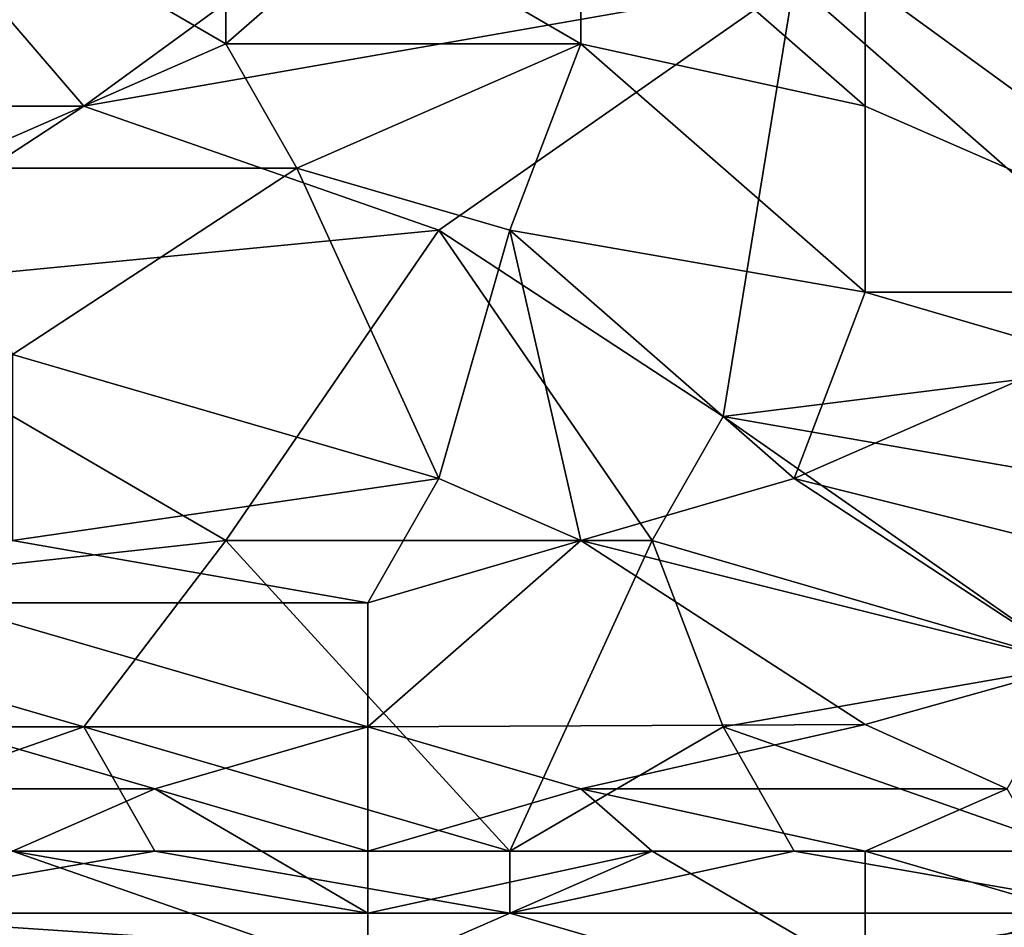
# Model space of a CAD drawing. Extents: x -1.1 to 1.1, y -0.36 to 0.36.
# Tile 228 of 256: x 0.1933 to 0.2552, y -0.3128 to -0.2557. Entities that reach past the tile are written whole.
import ezdxf

# ---------------------------------------------------------------- set-up
doc = ezdxf.new("R2010")
doc.units = 0

msp = doc.modelspace()

# ---------------------------------------------------------------- linework, layer by layer
for points in [[(0.273299, -0.257213, 0.266375), (0.242002, -0.253307, 0.266498), (0.286712, -0.237682, 0.26639)], [(0.224118, -0.241588, 0.266537), (0.197292, -0.26112, 0.266474), (0.183879, -0.245495, 0.266532)], [(0.206234, -0.257213, 0.390476), (0.206234, -0.241588, 0.392844), (0.192821, -0.249401, 0.392147)], [(0.224118, -0.241588, 0.266537), (0.242002, -0.253307, 0.266498), (0.197292, -0.26112, 0.266474)], [(0.206234, -0.241588, 0.392844), (0.206234, -0.257213, 0.390476), (0.215176, -0.249401, 0.391379)], [(0.197292, -0.26112, 0.266474), (0.170466, -0.26112, 0.266488), (0.183879, -0.245495, 0.266532)], [(0.215176, -0.249401, 0.391379), (0.228589, -0.257213, 0.389862), (0.228589, -0.245495, 0.39158)], [(0.228589, -0.245495, 0.39158), (0.246473, -0.26112, 0.388711), (0.246473, -0.253307, 0.389868)], [(0.246473, -0.26112, 0.388711), (0.228589, -0.245495, 0.39158), (0.228589, -0.257213, 0.389862)], [(0.206234, -0.257213, 0.390476), (0.192821, -0.249401, 0.392147), (0.18835, -0.265026, 0.38975)], [(0.206234, -0.257213, 0.390476), (0.228589, -0.257213, 0.389862), (0.215176, -0.249401, 0.391379)], [(0.246473, -0.253307, 0.389868), (0.273299, -0.272838, 0.385841), (0.264357, -0.249401, 0.389644)], [(0.197292, -0.26112, 0.266474), (0.242002, -0.253307, 0.266498), (0.219647, -0.268932, 0.266365)], [(0.219647, -0.268932, 0.266365), (0.242002, -0.253307, 0.266498), (0.237531, -0.280651, 0.266123)], [(0.268828, -0.276745, 0.266139), (0.237531, -0.280651, 0.266123), (0.242002, -0.253307, 0.266498)], [(0.273299, -0.257213, 0.266375), (0.268828, -0.276745, 0.266139), (0.242002, -0.253307, 0.266498)], [(0.246473, -0.253307, 0.389868), (0.246473, -0.26112, 0.388711), (0.273299, -0.272838, 0.385841)], [(0.210705, -0.265026, 0.389053), (0.206234, -0.257213, 0.390476), (0.18835, -0.265026, 0.38975)], [(0.206234, -0.257213, 0.390476), (0.210705, -0.265026, 0.389053), (0.228589, -0.257213, 0.389862)], [(0.210705, -0.265026, 0.389053), (0.224118, -0.268932, 0.38808), (0.228589, -0.257213, 0.389862)], [(0.228589, -0.257213, 0.389862), (0.224118, -0.268932, 0.38808), (0.246473, -0.272838, 0.386819)], [(0.228589, -0.257213, 0.389862), (0.246473, -0.272838, 0.386819), (0.246473, -0.26112, 0.388711)], [(0.197292, -0.26112, 0.266474), (0.179408, -0.272838, 0.266305), (0.170466, -0.26112, 0.266488)], [(0.197292, -0.26112, 0.266474), (0.219647, -0.268932, 0.266365), (0.179408, -0.272838, 0.266305)], [(0.273299, -0.272838, 0.385841), (0.246473, -0.26112, 0.388711), (0.246473, -0.272838, 0.386819)], [(0.18835, -0.265026, 0.38975), (0.192821, -0.276745, 0.387498), (0.210705, -0.265026, 0.389053)], [(0.219647, -0.284557, 0.385342), (0.210705, -0.265026, 0.389053), (0.192821, -0.276745, 0.387498)], [(0.224118, -0.268932, 0.38808), (0.210705, -0.265026, 0.389053), (0.219647, -0.284557, 0.385342)], [(0.179408, -0.272838, 0.266305), (0.219647, -0.268932, 0.266365), (0.206234, -0.288463, 0.26591)], [(0.23306, -0.288463, 0.26593), (0.206234, -0.288463, 0.26591), (0.219647, -0.268932, 0.266365)], [(0.228589, -0.288463, 0.384446), (0.224118, -0.268932, 0.38808), (0.219647, -0.284557, 0.385342)], [(0.237531, -0.280651, 0.266123), (0.23306, -0.288463, 0.26593), (0.219647, -0.268932, 0.266365)], [(0.242002, -0.284557, 0.384896), (0.246473, -0.272838, 0.386819), (0.224118, -0.268932, 0.38808)], [(0.242002, -0.284557, 0.384896), (0.224118, -0.268932, 0.38808), (0.228589, -0.288463, 0.384446)], [(0.206234, -0.288463, 0.26591), (0.170466, -0.29237, 0.265824), (0.179408, -0.272838, 0.266305)], [(0.259886, -0.276745, 0.385734), (0.246473, -0.272838, 0.386819), (0.242002, -0.284557, 0.384896)], [(0.259886, -0.276745, 0.385734), (0.273299, -0.272838, 0.385841), (0.246473, -0.272838, 0.386819)], [(0.219647, -0.284557, 0.385342), (0.192821, -0.276745, 0.387498), (0.192821, -0.288463, 0.385194)], [(0.268828, -0.276745, 0.266139), (0.282241, -0.288463, 0.265867), (0.237531, -0.280651, 0.266123)], [(0.273299, -0.29237, 0.382514), (0.259886, -0.276745, 0.385734), (0.242002, -0.284557, 0.384896)], [(0.259886, -0.296276, 0.265627), (0.23306, -0.288463, 0.26593), (0.237531, -0.280651, 0.266123)], [(0.282241, -0.288463, 0.265867), (0.259886, -0.296276, 0.265627), (0.237531, -0.280651, 0.266123)], [(0.192821, -0.288463, 0.385194), (0.215176, -0.29237, 0.383825), (0.219647, -0.284557, 0.385342)], [(0.219647, -0.284557, 0.385342), (0.215176, -0.29237, 0.383825), (0.228589, -0.288463, 0.384446)], [(0.259886, -0.296276, 0.38218), (0.242002, -0.284557, 0.384896), (0.228589, -0.288463, 0.384446)], [(0.242002, -0.284557, 0.384896), (0.259886, -0.296276, 0.38218), (0.273299, -0.29237, 0.382514)], [(0.170466, -0.29237, 0.265824), (0.206234, -0.288463, 0.26591), (0.197292, -0.300182, 0.265509)], [(0.18835, -0.29237, 0.384474), (0.215176, -0.29237, 0.383825), (0.192821, -0.288463, 0.385194)], [(0.224118, -0.307995, 0.265167), (0.197292, -0.300182, 0.265509), (0.206234, -0.288463, 0.26591)], [(0.224118, -0.307995, 0.265167), (0.206234, -0.288463, 0.26591), (0.23306, -0.288463, 0.26593)], [(0.215176, -0.300182, 0.382019), (0.246473, -0.300026, 0.381644), (0.228589, -0.288463, 0.384446)], [(0.228589, -0.288463, 0.384446), (0.215176, -0.29237, 0.383825), (0.215176, -0.300182, 0.382019)], [(0.237531, -0.300182, 0.265497), (0.224118, -0.307995, 0.265167), (0.23306, -0.288463, 0.26593)], [(0.228589, -0.288463, 0.384446), (0.246473, -0.300026, 0.381644), (0.259886, -0.296276, 0.38218)], [(0.259886, -0.296276, 0.265627), (0.237531, -0.300182, 0.265497), (0.23306, -0.288463, 0.26593)], [(0.197292, -0.300182, 0.265509), (0.174937, -0.307995, 0.265182), (0.170466, -0.29237, 0.265824)], [(0.215176, -0.300182, 0.382019), (0.215176, -0.29237, 0.383825), (0.18835, -0.29237, 0.384474)], [(0.215176, -0.300182, 0.382019), (0.18835, -0.29237, 0.384474), (0.18835, -0.300182, 0.382652)], [(0.237531, -0.300182, 0.265497), (0.259886, -0.296276, 0.265627), (0.259886, -0.307995, 0.265116)], [(0.255415, -0.304088, 0.380502), (0.259886, -0.296276, 0.38218), (0.246473, -0.300026, 0.381644)], [(0.197292, -0.300182, 0.265509), (0.201763, -0.307995, 0.265186), (0.174937, -0.307995, 0.265182)], [(0.201763, -0.304088, 0.381276), (0.215176, -0.300182, 0.382019), (0.18835, -0.300182, 0.382652)], [(0.18835, -0.300182, 0.382652), (0.18835, -0.304088, 0.381655), (0.201763, -0.304088, 0.381276)], [(0.201763, -0.307995, 0.265186), (0.197292, -0.300182, 0.265509), (0.224118, -0.307995, 0.265167)], [(0.201763, -0.304088, 0.381276), (0.215176, -0.307995, 0.379883), (0.215176, -0.300182, 0.382019)], [(0.246473, -0.300026, 0.381644), (0.215176, -0.300182, 0.382019), (0.228589, -0.304088, 0.3809)], [(0.228589, -0.304088, 0.3809), (0.215176, -0.300182, 0.382019), (0.215176, -0.307995, 0.379883)], [(0.237531, -0.300182, 0.265497), (0.242002, -0.307995, 0.265127), (0.224118, -0.307995, 0.265167)], [(0.228589, -0.304088, 0.3809), (0.255415, -0.304088, 0.380502), (0.246473, -0.300026, 0.381644)], [(0.242002, -0.307995, 0.265127), (0.237531, -0.300182, 0.265497), (0.259886, -0.307995, 0.265116)], [(0.192821, -0.307995, 0.380416), (0.201763, -0.304088, 0.381276), (0.18835, -0.304088, 0.381655)], [(0.192821, -0.307995, 0.380416), (0.215176, -0.311901, 0.378659), (0.201763, -0.304088, 0.381276)], [(0.201763, -0.304088, 0.381276), (0.215176, -0.311901, 0.378659), (0.215176, -0.307995, 0.379883)], [(0.23306, -0.307995, 0.379738), (0.228589, -0.304088, 0.3809), (0.215176, -0.307995, 0.379883)], [(0.246473, -0.307995, 0.379601), (0.255415, -0.304088, 0.380502), (0.228589, -0.304088, 0.3809)], [(0.228589, -0.304088, 0.3809), (0.23306, -0.307995, 0.379738), (0.246473, -0.307995, 0.379601)], [(0.259886, -0.311901, 0.378234), (0.255415, -0.304088, 0.380502), (0.246473, -0.307995, 0.379601)], [(0.201763, -0.307995, 0.265186), (0.179408, -0.311901, 0.265218), (0.174937, -0.307995, 0.265182)], [(0.201763, -0.307995, 0.265186), (0.224118, -0.311901, 0.265194), (0.179408, -0.311901, 0.265218)], [(0.215176, -0.315807, 0.377357), (0.192821, -0.307995, 0.380416), (0.179408, -0.315807, 0.378077)], [(0.215176, -0.315807, 0.377357), (0.215176, -0.311901, 0.378659), (0.192821, -0.307995, 0.380416)], [(0.201763, -0.307995, 0.265186), (0.224118, -0.307995, 0.265167), (0.224118, -0.311901, 0.265194)], [(0.215176, -0.307995, 0.379883), (0.215176, -0.311901, 0.378659), (0.23306, -0.307995, 0.379738)], [(0.246473, -0.315807, 0.377162), (0.23306, -0.307995, 0.379738), (0.215176, -0.315807, 0.377357)], [(0.23306, -0.307995, 0.379738), (0.215176, -0.311901, 0.378659), (0.215176, -0.315807, 0.377357)], [(0.242002, -0.307995, 0.265127), (0.264357, -0.311901, 0.265073), (0.224118, -0.311901, 0.265194)], [(0.242002, -0.307995, 0.265127), (0.224118, -0.311901, 0.265194), (0.224118, -0.307995, 0.265167)], [(0.246473, -0.315807, 0.377162), (0.246473, -0.307995, 0.379601), (0.23306, -0.307995, 0.379738)], [(0.259886, -0.307995, 0.265116), (0.264357, -0.311901, 0.265073), (0.242002, -0.307995, 0.265127)], [(0.259886, -0.311901, 0.378234), (0.246473, -0.307995, 0.379601), (0.246473, -0.315807, 0.377162)], [(0.237531, -0.315807, 0.265633), (0.179408, -0.311901, 0.265218), (0.224118, -0.311901, 0.265194)], [(0.237531, -0.315807, 0.265633), (0.179408, -0.315807, 0.265697), (0.179408, -0.311901, 0.265218)], [(0.224118, -0.311901, 0.265194), (0.264357, -0.311901, 0.265073), (0.237531, -0.315807, 0.265633)], [(0.264357, -0.311901, 0.265073), (0.264357, -0.315807, 0.265527), (0.237531, -0.315807, 0.265633)], [(0.246473, -0.315807, 0.377162), (0.259886, -0.315807, 0.377002), (0.259886, -0.311901, 0.378234)]]:
    msp.add_3dface(points)

doc.saveas('drawing.dxf')
